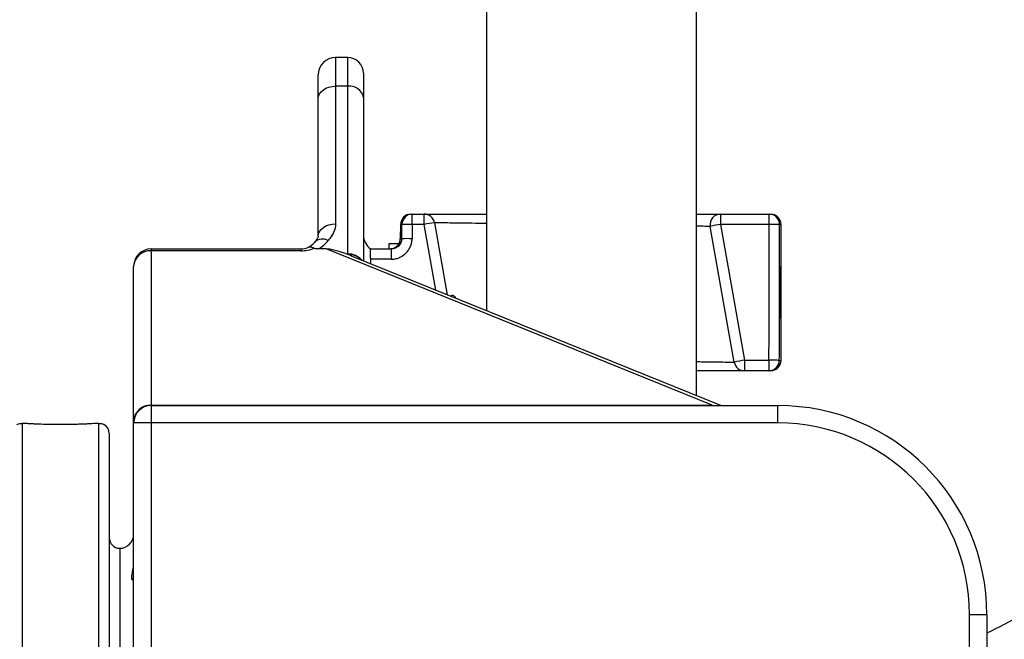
# Model space of a CAD drawing. Header units: millimetres. Extents: x 1600 to 4306, y 988 to 5170.
# Tile 17 of 21: x 3051 to 3616, y 1855 to 2211. Entities that reach past the tile are written whole.
import ezdxf

# ---------------------------------------------------------------- set-up
doc = ezdxf.new("R2010")
doc.units = ezdxf.units.MM
doc.header["$LTSCALE"] = 2

msp = doc.modelspace()

# ---------------------------------------------------------------- linework, layer by layer
at = {"color": 7, "linetype": 'Continuous', "lineweight": 25}
for p, q in [((3319.04, 3164.18), (3319.04, 2043.38)), ((3439.64, 1994.49), (3439.64, 3164.18)), ((3239.34, 2188.87), (3232.34, 2188.87)), ((3222.34, 2165.16), (3222.34, 2178.87)), ((3248.34, 2179.87), (3248.34, 2165.89)), ((3232.34, 2172.42), (3232.34, 2093.35)), ((3239.34, 2172.42), (3232.34, 2172.42)), ((3239.34, 2075.94), (3239.34, 2172.42)), ((3248.34, 2165.89), (3248.34, 2072.04)), ((3222.34, 2086.09), (3222.34, 2165.16)), ((3275.59, 2098.87), (3276.35, 2098.87)), ((3276.35, 2092.97), (3276.35, 2098.87)), ((3276.35, 2098.87), (3283.21, 2098.87)), ((3283.21, 2092.97), (3283.21, 2098.87)), ((3453.4, 2098.87), (3453.4, 2092.97)), ((3453.4, 2098.87), (3481.36, 2098.87)), ((3481.36, 2092.97), (3481.36, 2098.87)), ((3481.36, 2098.87), (3482.12, 2098.87)), ((3269.59, 2092.97), (3269.44, 2084.76)), ((3270.27, 2084.76), (3270.4, 2092.97)), ((3283.21, 2092.97), (3276.35, 2092.97)), ((3289.12, 2093.91), (3296.42, 2052.55)), ((3453.4, 2092.97), (3467.15, 2014.97)), ((3481.36, 2092.97), (3453.4, 2092.97)), ((3488.12, 2014.87), (3488.12, 2092.87)), ((3461.24, 2013.83), (3447.49, 2091.83)), ((3262.81, 2081.87), (3262.81, 2078.87)), ((3126.34, 2078.87), (3212.34, 2078.87)), ((3126.34, 2078.87), (3126.34, 2077.81)), ((3126.34, 2077.81), (3126.34, 1989.04)), ((3212.34, 2077.81), (3126.34, 2077.81)), ((3212.34, 2078.87), (3212.34, 2077.81)), ((3226.95, 2078.87), (3222.45, 2078.87)), ((3448.52, 1989.04), (3226.95, 2078.87)), ((3252.34, 2073.53), (3252.34, 2078.87)), ((3252.34, 2078.87), (3264.17, 2078.87)), ((3264.17, 2078.87), (3264.17, 2072.97)), ((3453.5, 1988.87), (3241.49, 2074.82)), ((3252.34, 2073.53), (3252.34, 2070.42)), ((3264.17, 2072.97), (3252.34, 2072.97)), ((3116.34, 1980.1), (3116.34, 2068.87)), ((3487.17, 2068.87), (3487.19, 2068.87)), ((3487.19, 2068.87), (3487.19, 2038.87)), ((3467.15, 2014.97), (3467.15, 2008.87)), ((3467.15, 2014.97), (3481.19, 2014.97)), ((3481.19, 2014.97), (3481.19, 2008.87)), ((3481.19, 2008.87), (3467.15, 2008.87)), ((3482.12, 2008.87), (3481.19, 2008.87)), ((3126.34, 1989.04), (3448.52, 1989.04)), ((3126.34, 1988.87), (3126.34, 1978.87)), ((3126.34, 1988.87), (3486.34, 1988.87)), ((3486.34, 1978.87), (3486.34, 1988.87)), ((3116.34, 1978.87), (3116.34, 1980.1)), ((3116.34, 1836.59), (3116.34, 1978.87)), ((3126.34, 1978.87), (3116.34, 1978.87)), ((3126.34, 1978.87), (3126.34, 1834.87)), ((3486.34, 1978.87), (3126.34, 1978.87)), ((3102.34, 1972.87), (3102.34, 1304.87)), ((3108.34, 1906.87), (3108.34, 1370.87)), ((3596.34, 1868.87), (3606.34, 1868.87)), ((3596.34, 1629.06), (3596.34, 1868.87)), ((3606.34, 1868.87), (3606.34, 1629.06))]:
    msp.add_line(p, q, dxfattribs=at)
at = {"color": 8, "linetype": 'Continuous', "lineweight": 25}
for p, q in [((3232.34, 2188.87), (3232.34, 2172.42)), ((3239.34, 2172.42), (3239.34, 2188.87)), ((3270.4, 2092.97), (3269.59, 2092.97)), ((3289.87, 2055.2), (3283.21, 2092.97)), ((3488.12, 2092.87), (3487.32, 2092.87)), ((3269.44, 2084.76), (3270.27, 2084.76)), ((3487.13, 2014.87), (3488.12, 2014.87)), ((3126.34, 1989.04), (3126.34, 1988.87)), ((3448.52, 1989.04), (3449.54, 1988.87)), ((3448.52, 1989.04), (3448.52, 1988.87)), ((3052.34, 1978.66), (3052.34, 1298.87)), ((3096.34, 1298.87), (3096.34, 1978.66))]:
    msp.add_line(p, q, dxfattribs=at)
at = {"color": 7, "linetype": 'Continuous', "lineweight": 25, "flags": 128}
for points in [[(3222.34, 2165.16), (3222.53, 2166.58), (3223.1, 2167.94), (3224.03, 2169.2), (3225.27, 2170.3), (3226.78, 2171.2), (3228.51, 2171.87), (3230.39, 2172.28), (3232.34, 2172.42)], [(3222.34, 2086.09), (3222.53, 2087.51), (3223.1, 2088.87), (3224.03, 2090.13), (3225.27, 2091.23), (3226.78, 2092.13), (3228.51, 2092.8), (3230.39, 2093.21), (3232.34, 2093.35)], [(3276.35, 2092.97), (3276.29, 2088.79), (3276.23, 2084.76)]]:
    msp.add_lwpolyline(points, dxfattribs=at)
at = {"color": 7, "linetype": 'Continuous', "lineweight": 25}
for centre, radius, start, end in [((3232.34, 2178.87), 10, 90, 180), ((3239.34, 2179.87), 9, 0, 90), ((3240.4, 2164.42), 8.07, 10.4697, 97.5796), ((3275.59, 2092.87), 6, 90, 179), ((3276.38, 2092.89), 5.98, 90.2114, 179.2198), ((3283.21, 2092.87), 6, 10, 90), ((3453.4, 2092.87), 6, 90, 190), ((3481.34, 2092.89), 5.98, 359.7912, 89.7897), ((3482.12, 2092.87), 6, 0, 90), ((3273.38, 1981.44), 111.57, 88.471, 91.529), ((3299.79, 2007.56), 87.01, 97.0421, 100.9826), ((3467.15, 2006.34), 87.72, 99.0155, 102.9478), ((3482.38, 1981.75), 111.23, 87.4583, 90.5274), ((3258.34, 2086.87), 10, 180, 233.1301), ((3212.34, 2088.87), 10, 293.9345, 321.6633), ((3224.85, 2077.7), 6.81, 62.1669, 133.1687), ((3212.34, 2096.13), 20, 300.3514, 321.6633), ((3263.44, 2084.87), 6, 270, 359), ((3273.25, 1972.97), 111.83, 88.4748, 91.5252), ((3126.34, 2068.87), 10, 90, 180), ((3125.84, 2068.31), 9.52, 86.9883, 176.6324), ((3212.34, 2088.87), 10, 270, 293.9345), ((3212.34, 2097.81), 20, 270, 292.0629), ((3480.9, 1928.34), 87.72, 99.0155, 102.9478), ((3467.15, 2014.87), 6, 190, 270), ((3482.15, 1900.91), 114.07, 87.4974, 90.4848), ((3481.16, 2014.84), 5.97, 270.2591, 0.2568), ((3482.12, 2014.87), 6, 270, 0), ((3125.84, 1979.54), 9.52, 86.9883, 176.6324), ((3126.34, 1978.87), 10, 90, 180), ((3486.34, 1868.87), 120, 0, 90), ((3096.34, 1972.87), 6, 0, 60.613), ((3486.34, 1868.87), 110, 0, 90), ((3108.34, 1912.87), 6, 180, 270), ((3108.34, 1914.87), 8, 270, 0)]:
    msp.add_arc(centre, radius, start, end, dxfattribs=at)
at = {"color": 8, "linetype": 'Continuous', "lineweight": 25}
for centre, radius, start, end in [((3239.84, 2066.23), 9.72, 39.9343, 92.9257), ((3239.96, 2065.99), 9.7, 42.5429, 93.6315)]:
    msp.add_arc(centre, radius, start, end, dxfattribs=at)
at = {"color": 7, "linetype": 'Continuous', "lineweight": 25}
for centre, major_axis, ratio, start_param, end_param in [((3378.12, 2810.98), (0, 5958.16), 0.017455, 4.578389, 4.591587), ((3378.12, 2810.88), (0, 5958.16), 0.018462, 4.582452, 4.591587), ((3263.27, 2055.2), (39.06, -22.69), 0.172708, 2.326208, 2.852576), ((3263.27, 2055.2), (39.06, -22.69), 0.172708, 2.25892, 2.326208), ((3378.12, 2810.88), (0, 5958.16), 0.018462, 4.578389, 4.582452)]:
    msp.add_ellipse(centre, major_axis=major_axis, ratio=ratio, start_param=start_param, end_param=end_param, dxfattribs=at)
for points, knots in [([(3283.21, 2098.87), (3283.43, 2098.87), (3283.85, 2098.87), (3287.17, 2098.87), (3292.43, 2098.87), (3299.55, 2098.87), (3308.51, 2098.87), (3315.15, 2098.87), (3318.99, 2098.87), (3319.04, 2098.87)], [0, 0, 0, 0, 0.166286, 0.332572, 0.498854, 0.665137, 0.831524, 0.997912, 1, 1, 1, 1]), ([(3439.64, 2098.87), (3440.4, 2098.87), (3443.79, 2098.87), (3447.96, 2098.87), (3451.47, 2098.87), (3453.13, 2098.87), (3453.31, 2098.87), (3453.4, 2098.87)], [0, 0, 0, 0, 0.080961, 0.359035, 0.637107, 0.818554, 1, 1, 1, 1]), ([(3232.34, 2093.35), (3232.34, 2091.64), (3231.92, 2089.98), (3230.95, 2087.96), (3230.73, 2087.55), (3230.26, 2086.76), (3230.01, 2086.37), (3229.21, 2085.22), (3228.62, 2084.47), (3228.03, 2083.72)], [0, 0, 0, 0, 0.5, 0.5, 0.625, 0.625, 0.75, 0.75, 1, 1, 1, 1]), ([(3222.34, 2086.08), (3222.33, 2086.03), (3222.33, 2085.95), (3222.15, 2085.44), (3221.71, 2084.69), (3221, 2083.7), (3220.42, 2082.96), (3220.17, 2082.66)], [0, 0, 0, 0, 0.267639, 0.486348, 0.65772, 0.856938, 1, 1, 1, 1]), ([(3268.56, 2081.87), (3268.51, 2081.87), (3267.52, 2081.87), (3265.66, 2081.87), (3263.77, 2081.87), (3262.93, 2081.87), (3262.85, 2081.87), (3262.81, 2081.87)], [0, 0, 0, 0, 0.017662, 0.345702, 0.671623, 0.835817, 1, 1, 1, 1]), ([(3264.17, 2072.97), (3264.96, 2072.97), (3265.73, 2073.05), (3267.27, 2073.35), (3268.02, 2073.57), (3269.1, 2074.01), (3269.45, 2074.17), (3270.14, 2074.54), (3270.48, 2074.74), (3271.46, 2075.38), (3272.07, 2075.86), (3273.18, 2076.95), (3273.69, 2077.55), (3274.57, 2078.83), (3274.94, 2079.51), (3275.41, 2080.58), (3275.55, 2080.95), (3275.78, 2081.7), (3275.88, 2082.07), (3276.13, 2083.21), (3276.22, 2083.98), (3276.23, 2084.76)], [0, 0, 0, 0, 0.125, 0.125, 0.25, 0.25, 0.3125, 0.3125, 0.375, 0.375, 0.5, 0.5, 0.625, 0.625, 0.75, 0.75, 0.8125, 0.8125, 0.875, 0.875, 1, 1, 1, 1]), ([(3270.27, 2084.76), (3270.27, 2084.37), (3270.22, 2083.98), (3270.06, 2083.22), (3269.93, 2082.84), (3269.62, 2082.12), (3269.43, 2081.78), (3268.97, 2081.14), (3268.71, 2080.83), (3268.15, 2080.29), (3267.84, 2080.05), (3267.18, 2079.63), (3266.83, 2079.45), (3265.74, 2079.02), (3264.96, 2078.87), (3264.17, 2078.87)], [0, 0, 0, 0, 0.125, 0.125, 0.25, 0.25, 0.375, 0.375, 0.5, 0.5, 0.625, 0.625, 0.75, 0.75, 1, 1, 1, 1]), ([(3219.85, 2079.28), (3219.21, 2079.64), (3218.59, 2079.86), (3217.71, 2079.98), (3217.43, 2079.98), (3217.03, 2079.92), (3216.9, 2079.9), (3216.64, 2079.83), (3216.52, 2079.78), (3216.4, 2079.73)], [0, 0, 0, 0, 0.5, 0.5, 0.75, 0.75, 0.875, 0.875, 1, 1, 1, 1]), ([(3222.45, 2078.87), (3222.21, 2078.87), (3221.97, 2078.87), (3221.5, 2078.9), (3221.27, 2078.92), (3220.81, 2078.98), (3220.6, 2079.02), (3220.19, 2079.13), (3220, 2079.19), (3219.85, 2079.28)], [0, 0, 0, 0, 0.25, 0.25, 0.5, 0.5, 0.75, 0.75, 1, 1, 1, 1]), ([(3487.19, 2038.87), (3487.19, 2042.87), (3487.19, 2046.87), (3487.19, 2050.87), (3487.18, 2056.87), (3487.18, 2062.87), (3487.17, 2068.87)], [0.0000002, 0.0000002, 0.0000002, 0.0000002, 0.006, 0.006, 0.006, 0.01500021, 0.01500021, 0.01500021, 0.01500021]), ([(3298.64, 2051.65), (3298.69, 2051.81), (3298.86, 2052.37), (3299.49, 2052.45), (3300.43, 2051.98), (3301.14, 2050.98), (3301.49, 2050.5)], [0, 0, 0, 0, 0.113864, 0.406061, 0.714742, 1, 1, 1, 1]), ([(3467.15, 2008.87), (3467.06, 2008.87), (3466.88, 2008.87), (3465.21, 2008.87), (3461.81, 2008.87), (3455.92, 2008.87), (3448.56, 2008.87), (3442.5, 2008.87), (3439.64, 2008.87)], [0, 0, 0, 0, 0.125484, 0.250967, 0.443275, 0.635583, 0.828115, 1, 1, 1, 1]), ([(3049.4, 1978.09), (3049.41, 1978.1), (3049.44, 1978.12), (3050.21, 1978.45), (3051.27, 1978.69), (3052.1, 1978.67), (3052.34, 1978.66)], [0, 0, 0, 0, 0.247602, 0.55749, 0.874879, 1, 1, 1, 1]), ([(3096.34, 1978.66), (3095.27, 1978.59), (3093.95, 1978.51), (3091.63, 1978.39), (3090.79, 1978.35), (3089.04, 1978.27), (3088.12, 1978.23), (3086.2, 1978.15), (3085.21, 1978.12), (3083.13, 1978.06), (3082.07, 1978.04), (3079.92, 1977.99), (3078.82, 1977.98), (3076.6, 1977.95), (3075.47, 1977.95), (3072.1, 1977.95), (3069.89, 1977.97), (3065.53, 1978.06), (3063.48, 1978.12), (3060.59, 1978.23), (3059.65, 1978.27), (3057.9, 1978.35), (3057.08, 1978.39), (3055.53, 1978.47), (3054.81, 1978.51), (3053.48, 1978.59), (3052.88, 1978.63), (3052.34, 1978.66)], [0, 0, 0, 0, 0.125, 0.125, 0.1875, 0.1875, 0.25, 0.25, 0.3125, 0.3125, 0.375, 0.375, 0.4375, 0.4375, 0.5, 0.5, 0.625, 0.625, 0.75, 0.75, 0.8125, 0.8125, 0.875, 0.875, 0.9375, 0.9375, 1, 1, 1, 1]), ([(3096.34, 1978.66), (3096.89, 1978.65), (3098, 1978.62), (3098.94, 1978.26), (3099.39, 1978.04), (3099.3, 1978.08), (3099.28, 1978.09)], [0, 0, 0, 0, 0.302629, 0.613678, 0.925999, 1, 1, 1, 1]), ([(3711.86, 1954.43), (3708.68, 1949.24), (3702.29, 1938.83), (3691.23, 1924.14), (3678.14, 1909.19), (3662.78, 1894.43), (3645.04, 1880.4), (3626.28, 1868.05), (3612.96, 1861.39), (3606.34, 1858.08)], [0, 0, 0, 0, 0.125941, 0.252419, 0.3798, 0.536584, 0.692209, 0.847065, 1, 1, 1, 1]), ([(3115.95, 1888.43), (3115.73, 1888.51), (3115.5, 1888.78), (3115.31, 1889.5), (3115.27, 1889.8), (3115.27, 1890.48), (3115.3, 1890.86), (3115.42, 1891.72), (3115.5, 1892.19), (3115.7, 1893.22), (3115.82, 1893.79), (3116.03, 1894.97), (3116.14, 1895.61), (3116.29, 1896.94), (3116.34, 1897.65), (3116.34, 1898.39)], [0, 0, 0, 0, 0.25, 0.25, 0.375, 0.375, 0.5, 0.5, 0.625, 0.625, 0.75, 0.75, 0.875, 0.875, 1, 1, 1, 1])]:
    msp.add_open_spline(points, degree=3, knots=knots, dxfattribs=at)
at = {"color": 8, "linetype": 'Continuous', "lineweight": 25}
for points, knots in [([(3319.04, 2093.47), (3316.9, 2093.5), (3311.48, 2093.59), (3304.33, 2093.69), (3297.65, 2093.79), (3293.15, 2093.85), (3290.43, 2093.89), (3289.27, 2093.91), (3289.16, 2093.91), (3289.12, 2093.91)], [0, 0, 0, 0, 0.117187, 0.295752, 0.469227, 0.647739, 0.783283, 0.92119, 1, 1, 1, 1]), ([(3447.49, 2091.83), (3447.41, 2091.83), (3447.25, 2091.83), (3445.67, 2091.85), (3443.37, 2091.89), (3440.57, 2091.93), (3439.64, 2091.94)], [0, 0, 0, 0, 0.232817, 0.468498, 0.822302, 1, 1, 1, 1]), ([(3439.64, 2014.14), (3440.92, 2014.12), (3445.16, 2014.06), (3450.77, 2013.98), (3456.3, 2013.9), (3459.87, 2013.85), (3461.15, 2013.83), (3461.23, 2013.83), (3461.24, 2013.83)], [0, 0, 0, 0, 0.091763, 0.3052234, 0.5124527, 0.7257267, 0.9398702, 1, 1, 1, 1])]:
    msp.add_open_spline(points, degree=3, knots=knots, dxfattribs=at)
at = {"color": 7, "linetype": 'Continuous', "lineweight": 25}
msp.add_open_spline([(3239.34, 2075.67), (3239.34, 2075.76), (3239.34, 2075.85), (3239.34, 2075.94)], degree=3, dxfattribs=at)

doc.saveas('drawing.dxf')
